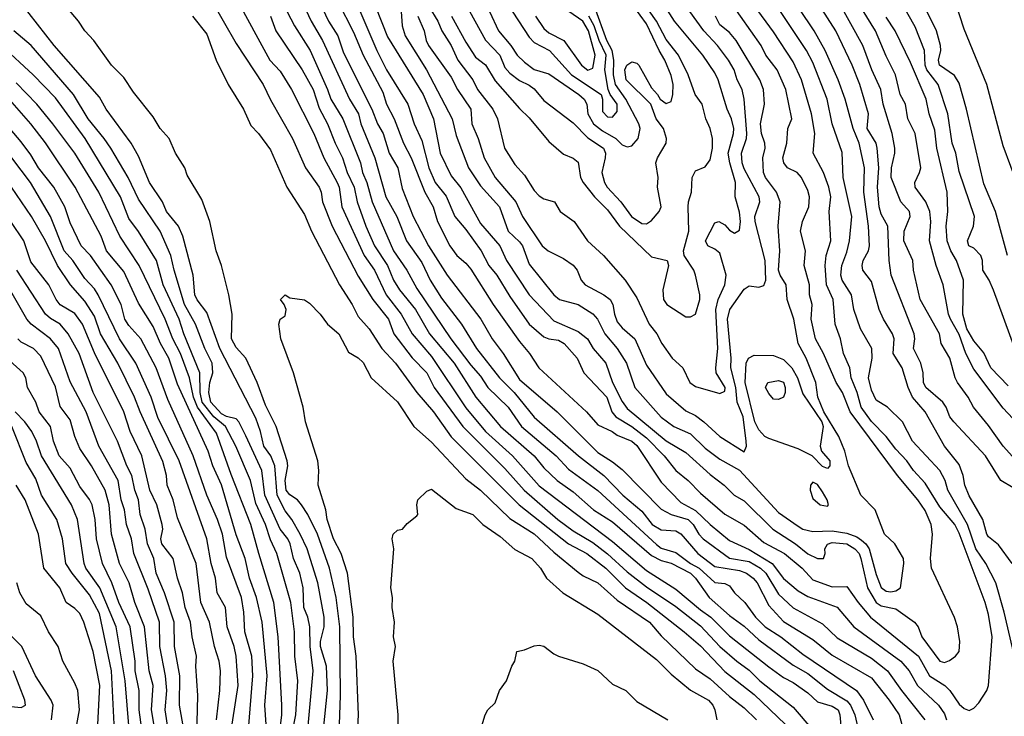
# Model space of a CAD drawing. Header units: metres. Extents: x -51132 to -49532, y -231222 to -229437.
# Tile 91 of 256: x -50210 to -50109, y -230770 to -230699. Entities that reach past the tile are written whole.
import ezdxf

# ---------------------------------------------------------------- set-up
doc = ezdxf.new("R2010")
doc.units = ezdxf.units.M
doc.layers.add('CONTOUR_INDEX', color=1, linetype='Continuous')
doc.layers.add('CONTOUR_INTER', color=3, linetype='Continuous')

msp = doc.modelspace()

# ---------------------------------------------------------------- linework, layer by layer
at = {"layer": 'CONTOUR_INDEX'}
for points, elevation in [([(-50181.58, -230695.18), (-50179.89, -230698.76), (-50178.73, -230700.76), (-50175.99, -230706.76), (-50175.05, -230708.26), (-50174.82, -230709.26), (-50173.38, -230712.76), (-50172.27, -230716.76), (-50171.14, -230718.76), (-50170.14, -230721.26), (-50168.58, -230723.48), (-50167.73, -230725.26), (-50166.58, -230727.13), (-50164.51, -230729.76), (-50162.98, -230732.26), (-50160.63, -230735.26), (-50159.14, -230736.76), (-50157.08, -230739.28), (-50152.55, -230743.26), (-50149.95, -230745.26), (-50148, -230747.26), (-50146.08, -230748.92), (-50145.02, -230750.26), (-50144.08, -230750.82), (-50142.58, -230750.94), (-50142.08, -230751.23), (-50140.35, -230753.26), (-50138.58, -230754.59), (-50136.08, -230754.97), (-50135.34, -230755.26), (-50134.67, -230755.76), (-50134.25, -230756.26), (-50133.08, -230758.57), (-50131.58, -230760.19), (-50128.58, -230762.06), (-50126.58, -230763.66), (-50122.58, -230765.96), (-50120.74, -230768.26), (-50119.75, -230769.76), (-50119.47, -230770.76)], 65), ([(-50108.08, -230746.52), (-50109.34, -230745.76), (-50110.89, -230743.26), (-50114.15, -230739.76), (-50114.56, -230739.26), (-50114.93, -230738.26), (-50115.28, -230737.76), (-50116.99, -230736.26), (-50117.24, -230735.76), (-50117.28, -230734.76), (-50117.5, -230733.76), (-50118.27, -230732.26), (-50118.12, -230731.26), (-50118.19, -230730.76), (-50120.56, -230724.76), (-50120.76, -230723.26), (-50120.91, -230719.76), (-50121.58, -230718.53), (-50121.77, -230717.76), (-50121.94, -230715.76), (-50121.83, -230713.76), (-50121.97, -230711.76), (-50122.09, -230711.26), (-50123, -230709.76), (-50122.87, -230708.26), (-50123.75, -230705.26), (-50124.54, -230703.26), (-50126.23, -230699.76), (-50129.08, -230695.26)], 65), ([(-50177.1, -230773.76), (-50176.89, -230767.76), (-50176.96, -230760.76), (-50177.34, -230757.76), (-50178.04, -230754.76), (-50179.25, -230751.26), (-50180.23, -230749.26), (-50180.91, -230748.26), (-50181.3, -230747.76), (-50182.08, -230747.25), (-50182.46, -230746.76), (-50182.55, -230745.76), (-50182.3, -230744.26), (-50182.36, -230743.76), (-50183.48, -230740.26), (-50184.58, -230738.07), (-50185.42, -230735.76), (-50186.59, -230733.26), (-50187.58, -230732.16), (-50188.05, -230731.26), (-50187.98, -230728.76), (-50188.34, -230726.76), (-50189.09, -230723.76), (-50189.63, -230722.26), (-50190.26, -230719.26), (-50191.08, -230717), (-50192.58, -230714.53), (-50192.84, -230713.76), (-50193.8, -230712.26), (-50194.43, -230710.76), (-50195.35, -230709.76), (-50196.08, -230708.56), (-50198.08, -230706.04), (-50199.08, -230704.53), (-50200.35, -230703.26), (-50202.14, -230700.76), (-50203.06, -230699.76), (-50203.73, -230698.76), (-50205.78, -230696.26)], 70), ([(-50108.65, -230722.76), (-50109.89, -230718.26), (-50111.08, -230715.43), (-50112.86, -230707.76), (-50113.58, -230705.12), (-50114.08, -230704.31), (-50115.61, -230703.26), (-50115.71, -230702.76), (-50115.48, -230701.76), (-50115.51, -230701.26), (-50115.92, -230699.76), (-50117.86, -230695.76)], 70), ([(-50161.65, -230697.76), (-50160.72, -230699.76), (-50159.46, -230701.26), (-50158.81, -230702.26), (-50158.08, -230702.97), (-50157.08, -230703.7), (-50155.58, -230704.15), (-50152.5, -230706.26), (-50151.96, -230706.76), (-50151.68, -230707.26), (-50151.59, -230708.26), (-50151, -230709.26), (-50150.08, -230710), (-50148.74, -230710.76), (-50148.08, -230711.42), (-50147.58, -230711.61), (-50147.08, -230711.52), (-50146.45, -230710.76), (-50146.25, -230709.76), (-50146.39, -230709.26), (-50147.69, -230706.76), (-50148.75, -230705.26), (-50148.97, -230704.26), (-50148.92, -230702.76), (-50149.12, -230701.76), (-50149.66, -230700.76), (-50150.9, -230697.26)], 55), ([(-50192.04, -230698.26), (-50190.58, -230700.08), (-50189.63, -230702.76), (-50188.41, -230705.26), (-50186.82, -230707.76), (-50186.08, -230709.46), (-50185.31, -230710.26), (-50184.08, -230711.95), (-50182.41, -230715.76), (-50180.58, -230718.56), (-50179.87, -230720.26), (-50177.01, -230725.76), (-50175.7, -230727.76), (-50175.08, -230729), (-50173.97, -230730.26), (-50172.67, -230732.26), (-50171.26, -230733.76), (-50169.1, -230736.76), (-50167.39, -230738.76), (-50165.58, -230741.3), (-50158.61, -230748.26), (-50153.58, -230752.26), (-50151.71, -230753.26), (-50149.74, -230754.76), (-50147.73, -230756.76), (-50145.55, -230758.26), (-50141.73, -230761.26), (-50140.08, -230762.71), (-50137.58, -230765.33), (-50134.58, -230767.69), (-50131.35, -230770.76)], 70), ([(-50170.68, -230697.76), (-50170.59, -230699.26), (-50170.28, -230700.26), (-50168.09, -230703.76), (-50165.47, -230708.76), (-50165.08, -230710.47), (-50163.8, -230713.76), (-50162.58, -230715.63), (-50160.63, -230717.76), (-50159.75, -230720.26), (-50158.58, -230721.35), (-50158.29, -230721.76), (-50157.58, -230723.62), (-50155.06, -230726.76), (-50154.5, -230727.26), (-50152.58, -230727.76), (-50151.08, -230728.73), (-50150.6, -230729.26), (-50149.85, -230730.76), (-50148.59, -230732.26), (-50147.63, -230733.76), (-50146.77, -230736.26), (-50144.08, -230739.28), (-50142.78, -230740.26), (-50141.08, -230741.01), (-50139.58, -230742.46), (-50138.08, -230743.6), (-50136.08, -230744.72), (-50132.08, -230749.06), (-50130.08, -230750.45), (-50129.58, -230750.76), (-50128.58, -230751), (-50126.58, -230750.92), (-50125.08, -230751.16), (-50124.08, -230751.53), (-50123.58, -230751.88), (-50123.13, -230752.26), (-50122.81, -230752.76), (-50122.08, -230755.41), (-50121.58, -230756.74), (-50121.08, -230757.11), (-50120.58, -230757.17), (-50120.08, -230757.08), (-50119.59, -230756.76), (-50119.25, -230754.26), (-50119.29, -230753.76), (-50120.19, -230752.26), (-50121.24, -230751.26), (-50122.18, -230748.76), (-50123.67, -230747.26), (-50124.92, -230744.26), (-50125.31, -230742.76), (-50125.92, -230741.26), (-50127.43, -230738.76), (-50128.05, -230737.26), (-50128.27, -230735.76), (-50129.25, -230733.26), (-50130.06, -230731.76), (-50130.51, -230729.26), (-50131.18, -230727.26), (-50131.3, -230725.76), (-50131.91, -230724.76), (-50132.08, -230724.26), (-50131.95, -230722.26), (-50132.13, -230719.76), (-50131.9, -230717.26), (-50132.29, -230716.26), (-50133.4, -230714.76), (-50133.61, -230714.26), (-50133.7, -230712.76), (-50133.46, -230711.76), (-50133.49, -230711.26), (-50133.81, -230710.26), (-50133.93, -230709.26), (-50133.52, -230707.26), (-50133.62, -230705.76), (-50134, -230704.76), (-50136.41, -230700.76), (-50137.08, -230699.94), (-50138.08, -230699.14), (-50138.52, -230698.26)], 60), ([(-50184.52, -230770.76), (-50184.66, -230768.76), (-50184.4, -230765.76), (-50184.92, -230760.26), (-50185.51, -230757.76), (-50186.22, -230755.76), (-50186.67, -230753.76), (-50187.58, -230751.32), (-50189.08, -230746.23), (-50189.97, -230744.26), (-50190.44, -230742.76), (-50193.58, -230735.92), (-50194.47, -230733.26), (-50195.31, -230731.76), (-50196.08, -230730), (-50197.58, -230727.62), (-50199.08, -230724.37), (-50200.86, -230722.26), (-50201.41, -230720.76), (-50204.05, -230715.76), (-50207.08, -230711.23), (-50208.58, -230709.27), (-50211.21, -230706.26)], 65), ([(-50192.93, -230771.26), (-50193.38, -230768.76), (-50193.34, -230765.76), (-50193.89, -230762.76), (-50193.93, -230760.26), (-50194.92, -230757.26), (-50195.75, -230755.26), (-50196.01, -230753.76), (-50196.66, -230752.26), (-50196.9, -230750.76), (-50197.4, -230749.26), (-50197.57, -230747.76), (-50197.94, -230746.76), (-50198.24, -230745.26), (-50198.77, -230744.26), (-50199.71, -230741.76), (-50202.21, -230736.76), (-50203.63, -230732.76), (-50204.77, -230730.76), (-50205.58, -230729.79), (-50206.58, -230729.21), (-50207.1, -230728.76), (-50210.03, -230724.26)], 60), ([(-50135.15, -230733.26), (-50134.58, -230732.95), (-50132.58, -230732.97), (-50131.58, -230733.39), (-50130.73, -230734.26), (-50130.14, -230735.26), (-50129.58, -230736.9), (-50127.64, -230739.76), (-50127.51, -230740.26), (-50127.83, -230742.26), (-50127.69, -230742.76), (-50126.83, -230743.76), (-50126.82, -230744.26), (-50127.08, -230744.54), (-50127.58, -230744.33), (-50128.65, -230743.26), (-50130.08, -230742.55), (-50133.08, -230741.49), (-50133.48, -230741.26), (-50134.08, -230740.6), (-50134.49, -230739.76), (-50135.49, -230735.76), (-50135.38, -230733.76), (-50135.15, -230733.26)], 60), ([(-50199.97, -230772.76), (-50200.34, -230765.26), (-50201.58, -230759.39), (-50202.58, -230757.48), (-50204.36, -230755.26), (-50205.02, -230754.26), (-50205.36, -230751.76), (-50205.92, -230749.76), (-50207.49, -230747.26), (-50208.08, -230745.62), (-50209.08, -230743.94), (-50210.53, -230740.26)], 55)]:
    msp.add_lwpolyline(points, dxfattribs=dict(at, elevation=elevation))
at = {"layer": 'CONTOUR_INTER'}
for points, elevation in [([(-50107.52, -230715.76), (-50109.08, -230711.51), (-50110.75, -230705.26), (-50113.08, -230699.59), (-50114.47, -230695.26), (-50115.27, -230693.76), (-50115.9, -230691.76), (-50116.52, -230687.76), (-50116.51, -230685.76), (-50116.08, -230684.26), (-50114.69, -230681.76), (-50112.02, -230678.26), (-50105, -230671.26)], 71), ([(-50107.88, -230732.26), (-50110.08, -230726.29), (-50110.51, -230725.26), (-50111.16, -230724.26), (-50111.19, -230723.26), (-50111.37, -230722.76), (-50112.08, -230721.99), (-50112.61, -230721.76), (-50112.73, -230721.26), (-50112.14, -230719.76), (-50112.04, -230718.76), (-50113.58, -230714.14), (-50113.95, -230712.26), (-50114.32, -230711.26), (-50114.77, -230708.26), (-50115.74, -230705.26), (-50116.9, -230703.76), (-50117.08, -230703.26), (-50117.14, -230701.76), (-50118.08, -230699.35), (-50122.65, -230691.26)], 69), ([(-50191.58, -230694.07), (-50187.58, -230701.05), (-50184.82, -230705.26), (-50184.08, -230706.83), (-50181.81, -230710.76), (-50180.47, -230713.76), (-50179.07, -230715.76), (-50178.87, -230716.26), (-50178.75, -230717.26), (-50177.76, -230719.76), (-50175.08, -230724.85), (-50173.59, -230727.26), (-50171.99, -230729.26), (-50171.44, -230730.76), (-50169.58, -230733.21), (-50168.08, -230734.74), (-50167.33, -230736.26), (-50164.4, -230740.26), (-50160.08, -230744.53), (-50158.12, -230746.76), (-50154.68, -230749.76), (-50153.08, -230750.94), (-50151.08, -230752.11), (-50149.58, -230753.27), (-50147.58, -230755.13), (-50145.58, -230756.65), (-50142.58, -230758.68), (-50140.08, -230760.66), (-50138.08, -230762.76), (-50136.35, -230764.26), (-50135.08, -230765.17), (-50133.99, -230766.26), (-50130.58, -230768.96), (-50128.58, -230771.34)], 69), ([(-50180.24, -230694.26), (-50178.12, -230698.76), (-50177.18, -230700.26), (-50176.58, -230702.02), (-50173.69, -230707.76), (-50173.12, -230709.26), (-50172.53, -230710.26), (-50171.94, -230712.26), (-50171.03, -230713.76), (-50170.58, -230715.9), (-50169.47, -230718.76), (-50167.91, -230721.76), (-50165.98, -230724.76), (-50162.54, -230729.26), (-50161.37, -230731.26), (-50160.25, -230732.76), (-50158.58, -230735.45), (-50154.74, -230738.76), (-50150.58, -230742.92), (-50149.08, -230743.86), (-50148.08, -230744.66), (-50144.08, -230748.71), (-50143.08, -230749.24), (-50141.34, -230749.76), (-50140.81, -230750.26), (-50140.24, -230751.26), (-50139.8, -230751.76), (-50137.08, -230753.72), (-50135.08, -230754.08), (-50133.91, -230754.76), (-50133.37, -230755.26), (-50132.08, -230757.4), (-50130.58, -230758.81), (-50127.58, -230760.44), (-50126.08, -230761.89), (-50122.58, -230763.97), (-50120.92, -230765.26), (-50119.51, -230767.26), (-50117.09, -230770.26)], 64), ([(-50176.58, -230693.77), (-50173.17, -230701.76), (-50172.18, -230703.76), (-50170, -230707.26), (-50169.38, -230709.26), (-50168.58, -230710.97), (-50167.87, -230713.76), (-50167.21, -230715.26), (-50166.08, -230716.69), (-50165.2, -230718.76), (-50164.08, -230720.09), (-50162.52, -230722.26), (-50161.71, -230723.76), (-50160.91, -230724.76), (-50159.58, -230726.95), (-50157.58, -230729.76), (-50156.08, -230731.07), (-50155.58, -230731.27), (-50154.58, -230731.42), (-50154, -230731.76), (-50152.7, -230733.26), (-50151.99, -230734.76), (-50149.66, -230737.26), (-50149.15, -230738.76), (-50148.73, -230739.26), (-50147.08, -230740.26), (-50145.58, -230741.4), (-50143.79, -230743.26), (-50142.58, -230744.76), (-50141.33, -230745.76), (-50140.08, -230747.07), (-50137.58, -230749.23), (-50135.58, -230750.36), (-50133.58, -230752.11), (-50131.48, -230753.26), (-50129.65, -230754.76), (-50128.58, -230755.94), (-50126.58, -230756.65), (-50125.08, -230756.61), (-50123.92, -230758.26), (-50122.66, -230759.76), (-50117.75, -230763.76), (-50116.62, -230765.76), (-50115.05, -230766.76), (-50114.55, -230767.26), (-50113.58, -230768.65), (-50113.08, -230769.11), (-50112.58, -230769.32), (-50112.08, -230769.09), (-50111.58, -230768.53), (-50110.75, -230767.26), (-50110.58, -230766.76), (-50110.21, -230761.76), (-50110.58, -230759.49), (-50110.94, -230758.26), (-50113.58, -230751.16), (-50114.04, -230750.26), (-50115.58, -230748.48), (-50117.08, -230746.03), (-50118.27, -230744.76), (-50118.96, -230743.76), (-50120.08, -230742.56), (-50121.06, -230741.26), (-50122.58, -230739.74), (-50123.63, -230738.26), (-50124.02, -230736.76), (-50124.64, -230735.26), (-50124.78, -230734.26), (-50125.42, -230732.76), (-50125.73, -230731.26), (-50126.28, -230729.76), (-50126.5, -230727.26), (-50127.18, -230725.76), (-50127.32, -230723.76), (-50127.19, -230722.76), (-50126.73, -230721.26), (-50126.9, -230718.26), (-50126.71, -230716.76), (-50126.93, -230715.76), (-50127.49, -230714.26), (-50128.54, -230712.26), (-50128.37, -230710.26), (-50128.71, -230708.26), (-50129.74, -230704.76), (-50130.58, -230702.94), (-50132.58, -230699.87), (-50134.58, -230697.16)], 62), ([(-50167.85, -230697.26), (-50166.95, -230698.76), (-50166.54, -230699.76), (-50165.58, -230701.26), (-50164.89, -230702.76), (-50163.36, -230704.76), (-50162.88, -230705.76), (-50161.3, -230707.76), (-50160.85, -230708.76), (-50160.12, -230711.76), (-50159.08, -230713.44), (-50158.08, -230714.53), (-50157.08, -230716.09), (-50156.58, -230716.65), (-50156.08, -230716.94), (-50154.99, -230717.26), (-50154.41, -230718.26), (-50152.98, -230719.26), (-50151.62, -230721.26), (-50149.99, -230722.76), (-50147.76, -230725.26), (-50146.58, -230727.07), (-50145.31, -230729.76), (-50144.53, -230730.76), (-50144.01, -230731.76), (-50142.96, -230733.26), (-50141.88, -230734.26), (-50141.17, -230735.76), (-50140.58, -230736.17), (-50138.08, -230736.86), (-50137.58, -230736.63), (-50137.54, -230736.26), (-50138.46, -230734.76), (-50138.51, -230734.26), (-50138.28, -230732.26), (-50138.5, -230728.26), (-50138.27, -230727.26), (-50137.57, -230725.76), (-50137.44, -230724.76), (-50138.08, -230722.52), (-50138.58, -230722.1), (-50139.31, -230721.76), (-50139.56, -230721.26), (-50138.58, -230719.42), (-50138.19, -230719.26), (-50137.58, -230719.6), (-50137.08, -230720.17), (-50136.58, -230720.47), (-50136.08, -230720.16), (-50135.97, -230719.26), (-50136.08, -230718.32), (-50136.51, -230716.76), (-50136.48, -230715.26), (-50137.07, -230713.26), (-50137.22, -230712.26), (-50136.68, -230710.26), (-50136.66, -230709.76), (-50136.89, -230708.76), (-50137.34, -230707.76), (-50138.25, -230704.76), (-50138.58, -230704.07), (-50139.83, -230702.26), (-50142.72, -230698.76), (-50144.95, -230695.26)], 58), ([(-50160.95, -230695.26), (-50157.58, -230700.42), (-50157.08, -230700.95), (-50155.5, -230701.76), (-50153.28, -230704.26), (-50150.22, -230706.26), (-50150.08, -230706.76), (-50150.08, -230708.01), (-50149.58, -230708.54), (-50149.08, -230708.6), (-50148.58, -230708.01), (-50148.58, -230707.26), (-50149.32, -230706.26), (-50149.52, -230705.76), (-50149.85, -230703.76), (-50149.73, -230702.26), (-50150.45, -230700.76), (-50150.93, -230699.26), (-50151.5, -230698.26)], 54), ([(-50108.18, -230754.26), (-50109.58, -230752.36), (-50110.58, -230751.54), (-50110.75, -230751.26), (-50111.17, -230749.76), (-50112.58, -230747.34), (-50113.03, -230746.26), (-50113.2, -230745.26), (-50113.58, -230744.15), (-50115.09, -230742.26), (-50117.07, -230738.76), (-50118.37, -230737.26), (-50118.82, -230736.26), (-50119.43, -230734.26), (-50120.36, -230732.76), (-50120.24, -230731.26), (-50120.41, -230730.76), (-50121.34, -230729.26), (-50121.77, -230728.26), (-50122.58, -230725.42), (-50123.45, -230724.26), (-50123.52, -230723.76), (-50123.42, -230723.26), (-50122.87, -230722.26), (-50122.76, -230721.76), (-50122.88, -230719.76), (-50123.34, -230716.26), (-50123.27, -230713.76), (-50123.82, -230711.26), (-50124.44, -230709.76), (-50125.25, -230706.76), (-50125.96, -230704.76), (-50127.29, -230701.76), (-50128.42, -230699.76), (-50131.58, -230695.04)], 64), ([(-50107.58, -230739.96), (-50109.08, -230738.36), (-50112.08, -230734.39), (-50112.9, -230732.76), (-50113.58, -230730.84), (-50114.47, -230729.26), (-50114.67, -230728.76), (-50115.24, -230725.76), (-50115.96, -230723.76), (-50116.64, -230721.26), (-50116.49, -230719.26), (-50116.61, -230718.26), (-50117.01, -230717.26), (-50118.08, -230715.76), (-50118.12, -230715.26), (-50117.64, -230714.26), (-50117.52, -230713.76), (-50118.1, -230710.26), (-50118.83, -230708.76), (-50119.1, -230707.26), (-50119.62, -230706.26), (-50120.12, -230704.26), (-50121.08, -230702.36), (-50122.15, -230699.76), (-50125.08, -230694.98)], 67), ([(-50178.66, -230771.26), (-50178.23, -230767.26), (-50178.33, -230764.76), (-50178.95, -230762.76), (-50178.96, -230762.26), (-50178.58, -230760.76), (-50178.58, -230759.76), (-50179.21, -230756.26), (-50180.33, -230752.76), (-50181.04, -230751.26), (-50181.89, -230749.76), (-50182.58, -230748.87), (-50183.39, -230747.26), (-50183.62, -230744.26), (-50184.04, -230743.26), (-50184.76, -230742.26), (-50185.09, -230740.76), (-50185.58, -230739.41), (-50189.24, -230732.26), (-50190.58, -230728.59), (-50191.58, -230727.28), (-50191.82, -230726.76), (-50191.97, -230724.76), (-50193.05, -230720.76), (-50193.48, -230719.76), (-50194.7, -230718.26), (-50195.13, -230717.26), (-50196.44, -230715.26), (-50197.58, -230712.58), (-50198.32, -230711.26), (-50200.88, -230707.76), (-50201.58, -230706.53), (-50206.19, -230701.26), (-50210.47, -230695.76)], 69), ([(-50187.66, -230696.26), (-50184.12, -230702.76), (-50183.08, -230703.9), (-50181.93, -230705.76), (-50179.64, -230710.26), (-50178.6, -230712.76), (-50177.24, -230715.26), (-50177.05, -230715.76), (-50176.75, -230717.76), (-50174.49, -230722.76), (-50173.44, -230724.26), (-50172.22, -230726.76), (-50170.68, -230728.76), (-50169.57, -230730.76), (-50167.58, -230733.07), (-50164.08, -230738.34), (-50162.07, -230740.76), (-50159.29, -230743.26), (-50156.58, -230746.31), (-50149.08, -230752.03), (-50145.58, -230755), (-50142.58, -230756.91), (-50140.08, -230759.01), (-50138.99, -230759.76), (-50137.08, -230761.68), (-50133.08, -230764.83), (-50131.58, -230765.93), (-50130.58, -230766.46), (-50129.08, -230767.51), (-50128.08, -230768.43), (-50126.58, -230768.88), (-50125.98, -230769.26), (-50125.81, -230769.76), (-50125.66, -230771.26)], 68), ([(-50183.16, -230696.26), (-50181.61, -230699.26), (-50180, -230701.76), (-50178.23, -230705.76), (-50177.9, -230706.76), (-50176.67, -230708.76), (-50174.85, -230713.26), (-50174.66, -230714.26), (-50174.21, -230715.26), (-50173.67, -230717.26), (-50171.48, -230722.26), (-50170.12, -230724.26), (-50169.08, -230726.11), (-50165.62, -230731.26), (-50163.58, -230733.98), (-50162.58, -230735.1), (-50161.81, -230736.26), (-50159.74, -230738.26), (-50158.37, -230740.26), (-50154.83, -230743.26), (-50153.58, -230744.61), (-50150.58, -230746.79), (-50144.58, -230752.32), (-50144.08, -230752.69), (-50142.58, -230753.14), (-50141.09, -230754.26), (-50140.2, -230754.76), (-50138.58, -230756.21), (-50137.58, -230756.31), (-50137.08, -230756.54), (-50136.58, -230757.26), (-50135.52, -230758.26), (-50134.44, -230759.76), (-50133.45, -230760.76), (-50131.85, -230761.76), (-50129.58, -230763.54), (-50124.1, -230767.26), (-50123.39, -230768.26), (-50122.4, -230770.26)], 66), ([(-50177.17, -230696.76), (-50175.58, -230699.9), (-50174.6, -230702.26), (-50172.58, -230706.03), (-50172.2, -230707.26), (-50171.41, -230708.76), (-50170.47, -230711.26), (-50169.67, -230712.76), (-50168.26, -230716.26), (-50167.41, -230717.76), (-50166.97, -230719.26), (-50165.71, -230721.76), (-50164.99, -230722.76), (-50164.08, -230723.54), (-50163.58, -230724.16), (-50161.29, -230727.76), (-50158.58, -230731.55), (-50157.56, -230732.76), (-50156.6, -230734.26), (-50151.73, -230738.76), (-50150.58, -230740.08), (-50149.11, -230740.76), (-50148.58, -230741.14), (-50147.08, -230741.76), (-50146.58, -230742.18), (-50144.08, -230745.95), (-50142.08, -230748.02), (-50140.58, -230748.86), (-50139.08, -230750.28), (-50137.08, -230751.9), (-50135.08, -230752.84), (-50132.74, -230754.26), (-50131.58, -230755.82), (-50130.08, -230757.06), (-50129.08, -230757.63), (-50126.08, -230758.75), (-50124.38, -230760.76), (-50119.58, -230764.28), (-50118.72, -230765.26), (-50117.87, -230766.76), (-50115.7, -230768.76), (-50115.08, -230769.66), (-50114.89, -230770.26)], 63), ([(-50173.31, -230697.26), (-50172.08, -230700.36), (-50168.44, -230706.26), (-50167.38, -230708.76), (-50166.71, -230712.26), (-50165.58, -230714.6), (-50164.58, -230715.82), (-50162.58, -230719.47), (-50160.6, -230721.76), (-50159.91, -230723.26), (-50157.59, -230726.76), (-50155.08, -230729.42), (-50152.58, -230730.51), (-50151.64, -230731.26), (-50151.05, -230732.26), (-50149.75, -230733.76), (-50149.08, -230735.76), (-50148.08, -230737.69), (-50147.58, -230738.39), (-50143.58, -230741.73), (-50141.58, -230742.92), (-50139.08, -230745.16), (-50137.64, -230746.26), (-50136.62, -230747.26), (-50135.58, -230747.87), (-50132.67, -230750.76), (-50130.34, -230752.26), (-50129.08, -230753.28), (-50128.08, -230753.74), (-50127.47, -230753.76), (-50127.32, -230753.26), (-50127.33, -230752.76), (-50127.08, -230752.28), (-50126.58, -230752.13), (-50125.08, -230752.25), (-50124.26, -230752.76), (-50123.84, -230753.26), (-50123.64, -230753.76), (-50122.99, -230756.76), (-50122.1, -230758.26), (-50121.58, -230758.61), (-50120.08, -230758.9), (-50118.16, -230760.26), (-50117.8, -230760.76), (-50117.4, -230761.76), (-50115.58, -230764.26), (-50115.08, -230764.39), (-50114.58, -230764.21), (-50113.96, -230763.76), (-50113.61, -230763.26), (-50113.53, -230762.26), (-50113.76, -230760.76), (-50114.08, -230759.78), (-50116.42, -230754.76), (-50116.54, -230753.76), (-50116.31, -230751.26), (-50116.46, -230750.26), (-50117.08, -230748.85), (-50117.81, -230747.76), (-50119.9, -230745.26), (-50124.75, -230738.76), (-50125.54, -230736.76), (-50126.17, -230735.76), (-50127.47, -230732.76), (-50128.31, -230731.26), (-50128.75, -230729.26), (-50128.64, -230727.76), (-50128.92, -230726.76), (-50128.9, -230725.76), (-50129.46, -230723.76), (-50129.31, -230722.26), (-50129.84, -230720.26), (-50129.61, -230719.26), (-50128.97, -230717.76), (-50128.9, -230716.76), (-50129.08, -230716.1), (-50129.74, -230714.76), (-50130.17, -230714.26), (-50131.16, -230713.76), (-50131.54, -230713.26), (-50131.63, -230712.76), (-50131.23, -230711.26), (-50131.14, -230709.76), (-50130.71, -230708.76), (-50131.33, -230705.76), (-50132.23, -230703.76), (-50133.37, -230702.26), (-50133.86, -230701.26), (-50137.02, -230696.76)], 61), ([(-50165.53, -230698.26), (-50164.08, -230700.91), (-50163.08, -230702.45), (-50162.08, -230703.22), (-50161.08, -230704.88), (-50158.58, -230707.71), (-50157.58, -230708.65), (-50155.58, -230711.08), (-50154.08, -230712.37), (-50153.08, -230712.78), (-50152.58, -230713.2), (-50152.36, -230714.76), (-50152.07, -230715.26), (-50150.91, -230716.76), (-50149.58, -230718.08), (-50148.35, -230719.76), (-50145.08, -230722.88), (-50143.46, -230723.26), (-50143.33, -230723.76), (-50143.92, -230726.26), (-50143.86, -230727.26), (-50143.52, -230727.76), (-50141.58, -230729.03), (-50141.08, -230729.04), (-50140.59, -230728.76), (-50140.13, -230727.26), (-50140.14, -230726.76), (-50140.58, -230724.76), (-50140.76, -230724.26), (-50141.75, -230722.76), (-50141.8, -230722.26), (-50141.26, -230720.26), (-50141.34, -230717.76), (-50141.3, -230717.26), (-50140.97, -230716.26), (-50140.93, -230714.76), (-50140.58, -230714.08), (-50139.58, -230713.67), (-50139.08, -230712.96), (-50138.84, -230711.76), (-50138.83, -230710.76), (-50139.07, -230709.76), (-50139.53, -230708.76), (-50139.9, -230707.26), (-50140.62, -230706.26), (-50141.33, -230704.26), (-50142.3, -230702.26), (-50143.58, -230700.65), (-50144.57, -230698.76), (-50146.08, -230696.64)], 57), ([(-50164.25, -230696.76), (-50162.08, -230700.72), (-50160.59, -230702.26), (-50160.08, -230703.5), (-50159.58, -230704.1), (-50158.58, -230704.85), (-50157.58, -230705.33), (-50157.08, -230705.7), (-50156.08, -230706.87), (-50153.08, -230709.17), (-50151.58, -230710.7), (-50150, -230711.76), (-50149.8, -230712.26), (-50149.83, -230712.76), (-50150.17, -230714.26), (-50149.88, -230715.26), (-50149.61, -230715.76), (-50148.21, -230717.26), (-50147.12, -230718.76), (-50146.08, -230719.46), (-50145.58, -230719.49), (-50145.08, -230719.16), (-50144.29, -230718.26), (-50144.1, -230717.76), (-50144.47, -230715.76), (-50144.39, -230714.76), (-50144.62, -230713.26), (-50144.47, -230712.76), (-50143.59, -230711.26), (-50143.55, -230710.76), (-50143.86, -230709.76), (-50144.6, -230708.76), (-50145.13, -230707.26), (-50147.67, -230704.76), (-50147.79, -230703.76), (-50147.61, -230703.26), (-50147.08, -230702.93), (-50146.58, -230703.08), (-50146.39, -230703.26), (-50145.08, -230705.58), (-50144.45, -230706.26), (-50144.19, -230706.76), (-50143.58, -230707.19), (-50143.08, -230707), (-50142.89, -230706.26), (-50142.87, -230705.26), (-50143.08, -230704.31), (-50143.7, -230702.76), (-50144.31, -230701.76), (-50145.58, -230699.05), (-50146.87, -230697.26)], 56), ([(-50106.58, -230769.61), (-50108.98, -230759.26), (-50109.85, -230756.26), (-50110.86, -230754.26), (-50111.89, -230752.76), (-50112.75, -230750.26), (-50114.76, -230746.76), (-50115.04, -230745.76), (-50115.58, -230744.76), (-50118.36, -230741.76), (-50119.4, -230739.76), (-50120.92, -230738.26), (-50122.08, -230737.54), (-50122.58, -230736.52), (-50122.87, -230735.26), (-50122.49, -230733.26), (-50122.54, -230732.26), (-50123.7, -230730.26), (-50124.36, -230728.26), (-50124.62, -230726.76), (-50125.55, -230725.26), (-50125.7, -230724.76), (-50125.6, -230723.76), (-50125.08, -230722.42), (-50124.82, -230721.26), (-50124.59, -230718.76), (-50125.45, -230714.76), (-50125.58, -230712.22), (-50126.58, -230709.27), (-50127.11, -230706.76), (-50128.58, -230702.99), (-50129.22, -230701.76), (-50132.23, -230697.26)], 63), ([(-50106.58, -230745.06), (-50109.1, -230742.26), (-50110.58, -230740.13), (-50112.14, -230738.26), (-50112.68, -230737.26), (-50113.76, -230735.76), (-50114.01, -230735.26), (-50114.56, -230733.26), (-50115.43, -230731.76), (-50115.62, -230730.76), (-50117.6, -230727.26), (-50118.27, -230724.26), (-50118.34, -230723.26), (-50119.25, -230721.26), (-50119.21, -230720.26), (-50118.6, -230718.76), (-50118.69, -230718.26), (-50119.58, -230717.26), (-50120.55, -230714.76), (-50120.52, -230713.76), (-50120.16, -230712.26), (-50120.17, -230711.76), (-50120.44, -230710.26), (-50121.36, -230707.26), (-50121.61, -230705.76), (-50122.53, -230703.76), (-50123.44, -230701.26), (-50126.08, -230696.48)], 66), ([(-50184.08, -230698.25), (-50183.51, -230699.76), (-50180.82, -230703.76), (-50179.71, -230705.76), (-50179.08, -230707.68), (-50178.22, -230709.26), (-50177.44, -230711.26), (-50176.69, -230712.76), (-50176.22, -230714.26), (-50175.5, -230715.76), (-50175.2, -230717.26), (-50174.32, -230719.76), (-50173.44, -230721.76), (-50172.11, -230723.76), (-50171.49, -230725.26), (-50170.86, -230726.26), (-50169.24, -230728.26), (-50167.81, -230730.76), (-50165.26, -230733.76), (-50163.07, -230737.26), (-50160.54, -230740.26), (-50157.08, -230743.26), (-50156.08, -230744.47), (-50154.73, -230745.76), (-50153.08, -230746.95), (-50151.03, -230748.76), (-50149.08, -230750), (-50145.08, -230753.46), (-50144.08, -230753.95), (-50143.08, -230754.23), (-50141.08, -230755.26), (-50140.59, -230755.76), (-50139.19, -230757.76), (-50137.08, -230759.6), (-50135.58, -230760.68), (-50134.08, -230762.08), (-50130.58, -230764.67), (-50129.08, -230765.54), (-50127.08, -230767.13), (-50125.08, -230768.33), (-50124.73, -230768.76), (-50124.28, -230769.76), (-50123.58, -230772.74)], 67), ([(-50168.99, -230698.26), (-50168.35, -230699.76), (-50168.14, -230700.76), (-50167.89, -230701.26), (-50165.58, -230704.49), (-50164.94, -230705.76), (-50163.56, -230707.76), (-50163.45, -230709.26), (-50162.82, -230710.76), (-50162.2, -230712.76), (-50161.06, -230714.76), (-50158.97, -230717.26), (-50158.28, -230718.76), (-50156.28, -230721.76), (-50155.64, -230722.26), (-50154.08, -230723.04), (-50153.08, -230723.72), (-50152.68, -230724.26), (-50152.26, -230725.26), (-50151.85, -230725.76), (-50149.96, -230726.76), (-50149.3, -230727.26), (-50149.04, -230727.76), (-50148.87, -230728.76), (-50148.58, -230729.53), (-50148.08, -230730.15), (-50146.8, -230731.26), (-50145.58, -230733.97), (-50143.58, -230736.91), (-50141.58, -230738.63), (-50140.58, -230739.12), (-50139.72, -230739.76), (-50138.09, -230741.26), (-50135.58, -230742.84), (-50135.37, -230742.26), (-50135.38, -230741.76), (-50135.7, -230739.26), (-50136.32, -230737.76), (-50136.44, -230736.26), (-50136.97, -230734.26), (-50136.94, -230733.26), (-50137.29, -230729.26), (-50137.06, -230728.26), (-50135.58, -230726.18), (-50135.08, -230725.85), (-50134.08, -230725.99), (-50133.58, -230725.81), (-50133.39, -230725.26), (-50133.45, -230723.26), (-50134.47, -230719.26), (-50134.51, -230718.76), (-50133.99, -230717.26), (-50134.05, -230716.76), (-50135.58, -230713.89), (-50135.79, -230713.26), (-50135.88, -230712.26), (-50135.36, -230710.76), (-50135.31, -230710.26), (-50135.59, -230706.76), (-50135.8, -230705.76), (-50136.31, -230704.76), (-50136.63, -230703.76), (-50137.21, -230702.76), (-50138.33, -230701.26), (-50139.71, -230699.76), (-50141.17, -230697.76)], 59), ([(-50156.94, -230698.26), (-50156.08, -230699.53), (-50155.58, -230699.96), (-50154.04, -230700.76), (-50152.23, -230703.26), (-50151.58, -230703.78), (-50151.08, -230703.57), (-50150.83, -230702.26), (-50151.53, -230699.76), (-50152.09, -230698.76), (-50153.54, -230697.76)], 53), ([(-50108.58, -230736.1), (-50110.34, -230734.26), (-50111.08, -230732.7), (-50112.08, -230731.47), (-50112.8, -230730.26), (-50113.23, -230728.76), (-50113.14, -230725.26), (-50113.86, -230723.26), (-50114.43, -230722.26), (-50114.82, -230721.26), (-50114.94, -230719.76), (-50114.75, -230718.26), (-50114.81, -230716.26), (-50115.87, -230711.76), (-50116.08, -230709.93), (-50116.67, -230708.26), (-50116.97, -230706.76), (-50118.58, -230702.98), (-50120.14, -230699.76), (-50121.08, -230698.37)], 68), ([(-50180.23, -230771.26), (-50179.71, -230765.26), (-50180.02, -230762.76), (-50180.03, -230760.76), (-50180.23, -230759.76), (-50180.66, -230758.76), (-50180.71, -230756.76), (-50181.07, -230755.26), (-50181.73, -230753.76), (-50182.04, -230752.26), (-50182.28, -230751.76), (-50183.08, -230750.76), (-50184.63, -230747.26), (-50184.96, -230744.76), (-50186.58, -230741.19), (-50187.32, -230739.76), (-50187.58, -230739.48), (-50188.58, -230739.22), (-50189.08, -230738.95), (-50190.17, -230737.76), (-50190.38, -230736.76), (-50190.26, -230735.76), (-50189.97, -230734.76), (-50190.05, -230733.76), (-50190.8, -230732.26), (-50191.75, -230729.76), (-50192.86, -230727.76), (-50193.94, -230724.26), (-50194.27, -230722.76), (-50195.37, -230720.26), (-50197.58, -230716.98), (-50198.62, -230714.76), (-50200.41, -230711.76), (-50201.08, -230710.76), (-50202.74, -230708.76), (-50204.24, -230706.26), (-50208.55, -230701.26), (-50210.34, -230699.76)], 68), ([(-50181.9, -230771.76), (-50181.46, -230769.76), (-50181.28, -230766.26), (-50181.59, -230763.76), (-50181.62, -230761.26), (-50181.98, -230758.26), (-50183.41, -230753.26), (-50184.08, -230751.84), (-50184.57, -230750.26), (-50185.58, -230748.14), (-50186.11, -230745.76), (-50187.6, -230742.26), (-50188.67, -230740.26), (-50189.85, -230739.26), (-50191.05, -230737.76), (-50191.26, -230736.76), (-50191.29, -230734.76), (-50192.93, -230730.76), (-50193.42, -230729.26), (-50195.04, -230725.76), (-50195.73, -230723.26), (-50197.58, -230720.3), (-50198.58, -230718.95), (-50199.43, -230716.76), (-50203.02, -230710.76), (-50206.08, -230706.61), (-50208.36, -230704.26), (-50211.58, -230701.25)], 67), ([(-50183.76, -230776.76), (-50182.92, -230769.76), (-50182.9, -230768.76), (-50183.29, -230761.76), (-50183.71, -230758.26), (-50185.27, -230753.26), (-50186.07, -230750.26), (-50188.08, -230745.16), (-50189.58, -230740.94), (-50191.55, -230738.26), (-50191.93, -230737.26), (-50192.35, -230735.26), (-50193.27, -230732.76), (-50194.05, -230731.26), (-50194.84, -230729.26), (-50197.5, -230723.76), (-50199.5, -230720.76), (-50201.64, -230716.26), (-50204.1, -230712.26), (-50206.34, -230709.26), (-50207.99, -230707.26), (-50210.08, -230705.07)], 66), ([(-50186.31, -230771.26), (-50185.86, -230765.76), (-50185.99, -230763.76), (-50186.68, -230761.26), (-50186.78, -230759.26), (-50187.05, -230757.76), (-50188.58, -230753.61), (-50188.99, -230751.26), (-50189.49, -230749.76), (-50190.58, -230747.26), (-50191.97, -230743.26), (-50194.58, -230737.48), (-50195.78, -230734.26), (-50197.35, -230731.26), (-50198.58, -230729.91), (-50198.98, -230729.26), (-50199.36, -230727.76), (-50200.36, -230725.76), (-50202.5, -230722.76), (-50203.44, -230721.76), (-50204.58, -230719.41), (-50205.11, -230717.76), (-50206.23, -230715.76), (-50207.8, -230713.76), (-50208.58, -230712.43), (-50209.58, -230711.11), (-50212.04, -230708.26)], 64), ([(-50188.23, -230772.26), (-50187.39, -230766.76), (-50187.58, -230763.76), (-50187.8, -230762.76), (-50188.5, -230760.76), (-50188.66, -230758.76), (-50189.52, -230757.26), (-50189.69, -230755.76), (-50190.13, -230754.26), (-50190.58, -230751.76), (-50193.42, -230743.76), (-50195.58, -230739.33), (-50196.27, -230737.26), (-50197.86, -230733.76), (-50199.51, -230731.26), (-50201.7, -230726.76), (-50202.08, -230726.15), (-50203.08, -230725.09), (-50204.28, -230723.26), (-50205.17, -230722.26), (-50206.57, -230718.76), (-50208.63, -230715.26), (-50210.53, -230712.76)], 63), ([(-50189.6, -230770.26), (-50189.26, -230767.26), (-50189.2, -230765.26), (-50189.31, -230764.26), (-50189.8, -230762.76), (-50190.32, -230760.26), (-50191.18, -230758.26), (-50191.66, -230754.26), (-50193.58, -230749.59), (-50194.02, -230747.76), (-50194.63, -230746.26), (-50194.7, -230745.26), (-50195.08, -230743.84), (-50197.42, -230738.76), (-50197.99, -230737.26), (-50199.69, -230733.76), (-50201.45, -230730.76), (-50202.08, -230728.94), (-50203.08, -230727.42), (-50204.52, -230725.76), (-50205.85, -230723.76), (-50207.08, -230721.24), (-50208.53, -230718.76), (-50211.08, -230715)], 62), ([(-50191.63, -230773.26), (-50191.49, -230767.76), (-50191.72, -230764.76), (-50191.63, -230763.76), (-50192.08, -230761.76), (-50192.26, -230760.26), (-50192.81, -230758.76), (-50193.07, -230757.26), (-50193.6, -230755.76), (-50194.02, -230753.76), (-50195.19, -230752.26), (-50195.29, -230751.76), (-50195.1, -230750.76), (-50195.16, -230750.26), (-50195.7, -230748.26), (-50196.4, -230746.76), (-50197.24, -230743.26), (-50198.42, -230740.76), (-50199.08, -230738.76), (-50202.08, -230732.72), (-50203.3, -230729.76), (-50204.08, -230728.7), (-50205.58, -230727.8), (-50206.01, -230727.26), (-50206.74, -230725.76), (-50208.58, -230723.38), (-50209.32, -230721.26), (-50210.63, -230719.26)], 61), ([(-50194.55, -230771.26), (-50194.86, -230769.26), (-50194.67, -230767.26), (-50194.82, -230765.76), (-50195.39, -230762.76), (-50195.43, -230760.26), (-50196.58, -230756.91), (-50198.05, -230753.26), (-50198.3, -230751.76), (-50198.79, -230750.26), (-50199, -230748.76), (-50199.34, -230747.76), (-50199.67, -230745.76), (-50201.65, -230742.26), (-50202.94, -230738.76), (-50204.58, -230735.67), (-50205.76, -230732.26), (-50206.58, -230731.28), (-50208.56, -230729.76), (-50208.99, -230729.26), (-50212.18, -230723.76)], 59), ([(-50175.21, -230772.26), (-50175.07, -230769.76), (-50175.31, -230763.76), (-50175.58, -230761.76), (-50175.61, -230759.76), (-50176.19, -230755.26), (-50176.82, -230753.26), (-50177.61, -230751.76), (-50178.26, -230749.76), (-50178.42, -230748.76), (-50179.2, -230746.26), (-50179.11, -230744.76), (-50179.22, -230743.76), (-50180.5, -230739.76), (-50180.74, -230738.26), (-50181.73, -230734.76), (-50183, -230731.26), (-50183.2, -230729.76), (-50183.08, -230729.28), (-50182.58, -230728.92), (-50182.46, -230728.26), (-50182.66, -230727.76), (-50183.04, -230727.26), (-50182.58, -230726.76), (-50182.08, -230727.07), (-50180.58, -230727.29), (-50180.08, -230727.61), (-50178.99, -230728.76), (-50178.24, -230729.76), (-50177.09, -230730.76), (-50176.08, -230732.64), (-50175.08, -230733.21), (-50174.58, -230733.71), (-50173.78, -230735.26), (-50171.08, -230737.72), (-50169.39, -230740.26), (-50167.58, -230741.84), (-50164.08, -230745.6), (-50162.58, -230746.76), (-50159.58, -230749.67), (-50157.08, -230751.22), (-50155.08, -230753.1), (-50152.58, -230755.15), (-50152.08, -230755.52), (-50150.58, -230756.26), (-50148.58, -230758.01), (-50145.27, -230760.26), (-50144.08, -230761.66), (-50140.58, -230765.05), (-50139.08, -230766.06), (-50137.08, -230767.88), (-50135.58, -230769.05), (-50134.35, -230770.26)], 71), ([(-50195.91, -230771.26), (-50196.24, -230769.26), (-50196.08, -230766.76), (-50196.49, -230765.26), (-50196.95, -230760.76), (-50197.95, -230758.26), (-50198.52, -230756.26), (-50199.51, -230754.26), (-50200.33, -230751.26), (-50200.57, -230748.26), (-50201, -230746.76), (-50202.39, -230744.26), (-50203.58, -230742.49), (-50204.1, -230741.26), (-50204.58, -230739.56), (-50205.58, -230738.19), (-50206.08, -230736.18), (-50207.58, -230733.06), (-50208.31, -230732.26), (-50209.58, -230731.61), (-50209.91, -230731.26)], 58), ([(-50197.23, -230771.26), (-50197.5, -230769.26), (-50197.52, -230767.26), (-50197.92, -230765.26), (-50197.91, -230764.26), (-50198.44, -230760.76), (-50199.59, -230758.26), (-50200.3, -230756.26), (-50201.27, -230754.26), (-50201.88, -230751.76), (-50202.01, -230749.76), (-50202.32, -230748.26), (-50202.58, -230747.72), (-50203.58, -230746.38), (-50204.58, -230744.51), (-50205.71, -230743.26), (-50206.27, -230741.76), (-50206.58, -230740.26), (-50207.73, -230738.76), (-50208.09, -230737.76), (-50208.94, -230736.26), (-50209.11, -230735.26), (-50209.36, -230734.76), (-50211.08, -230733.22)], 57), ([(-50133.16, -230735.76), (-50132.08, -230735.54), (-50131.58, -230735.71), (-50131.39, -230736.26), (-50131.4, -230736.76), (-50131.58, -230737.24), (-50132.08, -230737.5), (-50132.58, -230737.45), (-50133.08, -230736.88), (-50133.41, -230736.26), (-50133.16, -230735.76)], 61), ([(-50198.53, -230771.26), (-50198.95, -230766.26), (-50199.86, -230760.76), (-50201.53, -230756.76), (-50202.96, -230754.76), (-50203.14, -230754.26), (-50203.81, -230749.76), (-50204.43, -230748.26), (-50207.51, -230743.26), (-50208.01, -230741.76), (-50208.49, -230740.76), (-50209.22, -230739.76), (-50210.19, -230738.76)], 56), ([(-50201.75, -230770.76), (-50201.53, -230766.76), (-50202.21, -230763.26), (-50203.16, -230760.26), (-50203.58, -230759.37), (-50204.08, -230758.87), (-50204.98, -230758.26), (-50205.64, -230756.76), (-50207.25, -230754.76), (-50207.82, -230751.26), (-50209.18, -230747.76), (-50210.09, -230746.26)], 54), ([(-50171.01, -230771.26), (-50170.99, -230769.76), (-50171.51, -230764.26), (-50171.27, -230762.76), (-50171.47, -230761.76), (-50171.38, -230760.26), (-50171.62, -230758.76), (-50171.57, -230757.76), (-50171.75, -230756.76), (-50171.46, -230752.76), (-50171.63, -230751.76), (-50171.51, -230751.26), (-50171.08, -230750.85), (-50170.55, -230750.76), (-50170.08, -230750.19), (-50169.08, -230749.38), (-50168.99, -230749.26), (-50169.08, -230748.26), (-50168.98, -230747.76), (-50168.08, -230746.85), (-50167.58, -230746.65), (-50165.08, -230748.63), (-50163.36, -230749.26), (-50162.33, -230750.26), (-50160.58, -230751.51), (-50159.08, -230752.85), (-50157.33, -230753.76), (-50156.44, -230754.76), (-50155.83, -230755.76), (-50154.14, -230757.26), (-50150.58, -230759.47), (-50144.58, -230764.08), (-50143.08, -230765.61), (-50141.08, -230767.22), (-50139.26, -230768.26), (-50138.81, -230768.76), (-50138.6, -230769.26), (-50138.39, -230770.26)], 72), ([(-50128.58, -230745.94), (-50128.8, -230746.26), (-50128.83, -230746.76), (-50128.58, -230747.61), (-50127.82, -230748.26), (-50127.08, -230748.4), (-50126.97, -230748.26), (-50127.11, -230747.76), (-50127.58, -230746.92), (-50128.08, -230746.2), (-50128.58, -230745.94)], 59), ([(-50203.87, -230770.76), (-50203.6, -230769.26), (-50203.79, -230767.26), (-50204.08, -230766.5), (-50205.32, -230764.26), (-50205.78, -230762.76), (-50206.78, -230761.26), (-50207.58, -230759.63), (-50209.08, -230758.4), (-50209.71, -230757.26), (-50210.04, -230756.26)], 53), ([(-50206.49, -230770.26), (-50206.32, -230768.76), (-50206.51, -230768.26), (-50208.11, -230765.76), (-50209.53, -230762.76), (-50211.08, -230761.18)], 52), ([(-50162.86, -230772.26), (-50162.1, -230769.76), (-50161.82, -230769.26), (-50161.08, -230768.54), (-50160.64, -230767.26), (-50159.91, -230766.26), (-50159.38, -230764.76), (-50159.05, -230764.26), (-50158.85, -230763.26), (-50158.08, -230763.1), (-50157.08, -230762.68), (-50156.58, -230762.62), (-50156.08, -230762.73), (-50155.08, -230763.5), (-50154.58, -230763.74), (-50152.08, -230764.54), (-50150.58, -230765.21), (-50149.08, -230766.61), (-50147.7, -230767.26), (-50146.58, -230768.38), (-50143.42, -230770.26)], 73), ([(-50212.05, -230768.76), (-50209.58, -230769.01), (-50209.15, -230768.76), (-50209.21, -230768.26), (-50210.37, -230765.26)], 51)]:
    msp.add_lwpolyline(points, dxfattribs=dict(at, elevation=elevation))

doc.saveas('drawing.dxf')
